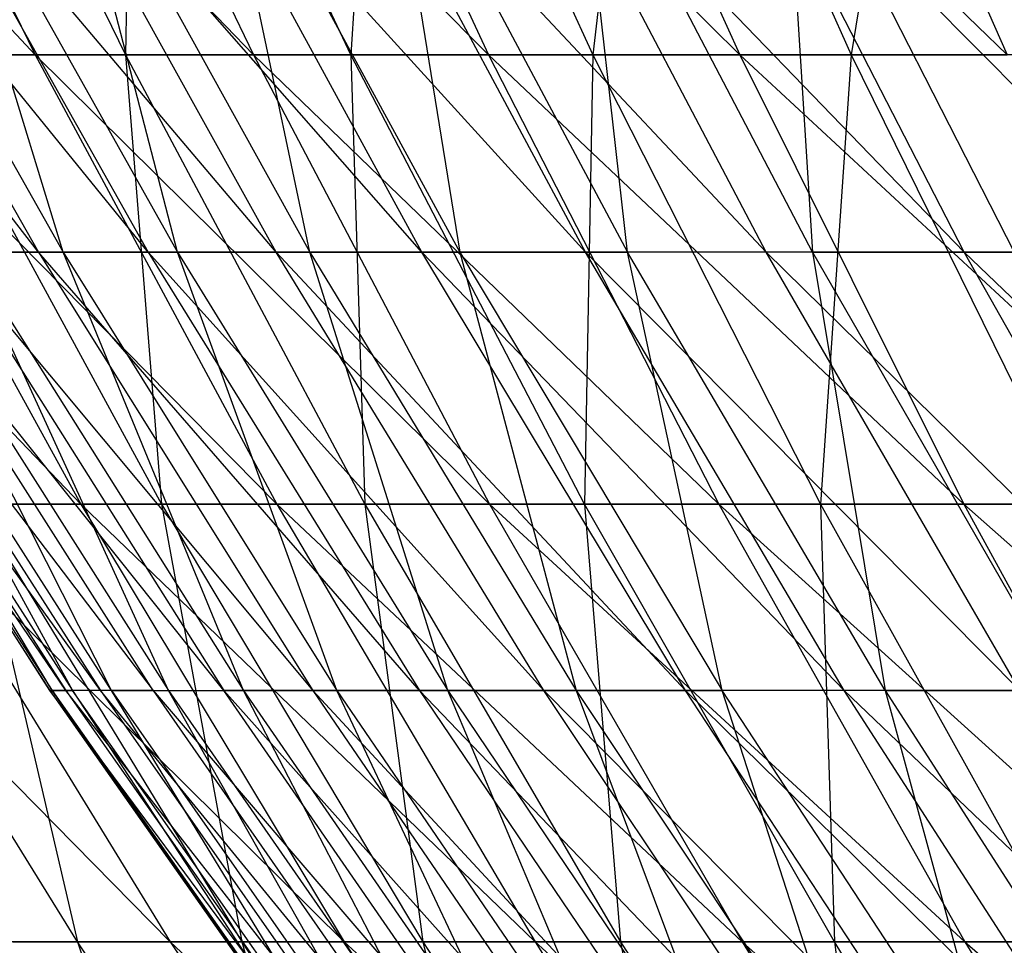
# Model space of a CAD drawing. Extents: x -125 to 125, y -143 to 0.
# Tile 25 of 256: x -46.26 to -41.55, y -117.13 to -112.7. Entities that reach past the tile are written whole.
import ezdxf

# ---------------------------------------------------------------- set-up
doc = ezdxf.new("R2010")
doc.units = 0
doc.header["$LTSCALE"] = 25.4
doc.layers.get('0').update_dxf_attribs({"linetype": 'CONTINUOUS'})

# ---------------------------------------------------------------- blocks, each defined once
blk = doc.blocks.new('NL2500027000_STL_3')
at = {"color": 0}
for p, q in [((-48.2483, -110.6695, 22.353), (-46.1871, -112.8721, 23.8124)), ((-48.2483, -110.6695, 22.353), (-46.1871, -112.8721, 23.8124)), ((-47.2631, -110.6695, 24.3671), (-45.1422, -112.8721, 25.7383)), ((-47.2631, -110.6695, 24.3671), (-45.1422, -112.8721, 25.7383)), ((-47.2631, -110.6695, 24.3671), (-46.1871, -112.8721, 23.8124)), ((-47.2631, -110.6695, 24.3671), (-46.1871, -112.8721, 23.8124)), ((-46.8207, -110.6695, -25.2067), (-45.7548, -112.8721, -24.6328)), ((-46.8207, -110.6695, -25.2067), (-45.7548, -112.8721, -24.6328)), ((-46.1939, -110.6695, 26.3379), (-44.017, -112.8721, 27.6185)), ((-46.1939, -110.6695, 26.3379), (-44.017, -112.8721, 27.6185)), ((-46.1939, -110.6695, 26.3379), (-45.1422, -112.8721, 25.7383)), ((-46.1939, -110.6695, 26.3379), (-45.1422, -112.8721, 25.7383)), ((-45.7165, -110.6695, -27.1581), (-45.7548, -112.8721, -24.6328)), ((-45.7165, -110.6695, -27.1581), (-45.7548, -112.8721, -24.6328)), ((-44.6757, -112.8721, -26.5398), (-45.7165, -110.6695, -27.1581)), ((-44.6757, -112.8721, -26.5398), (-45.7165, -110.6695, -27.1581)), ((-45.0425, -110.6695, 28.2619), (-42.8136, -112.8721, 29.4495)), ((-45.0425, -110.6695, 28.2619), (-42.8136, -112.8721, 29.4495)), ((-45.0425, -110.6695, 28.2619), (-44.017, -112.8721, 27.6185)), ((-45.0425, -110.6695, 28.2619), (-44.017, -112.8721, 27.6185)), ((-44.531, -110.6695, -29.0612), (-44.6757, -112.8721, -26.5398)), ((-44.531, -110.6695, -29.0612), (-44.6757, -112.8721, -26.5398)), ((-44.531, -110.6695, -29.0612), (-43.5171, -112.8721, -28.3996)), ((-44.531, -110.6695, -29.0612), (-43.5171, -112.8721, -28.3996)), ((-43.811, -110.6695, 30.1356), (-41.534, -112.8721, 31.2282)), ((-43.811, -110.6695, 30.1356), (-41.534, -112.8721, 31.2282)), ((-43.811, -110.6695, 30.1356), (-42.8136, -112.8721, 29.4495)), ((-43.811, -110.6695, 30.1356), (-42.8136, -112.8721, 29.4495)), ((-43.2662, -110.6695, -30.9126), (-43.5171, -112.8721, -28.3996)), ((-43.2662, -110.6695, -30.9126), (-43.5171, -112.8721, -28.3996)), ((-43.2662, -110.6695, -30.9126), (-42.2812, -112.8721, -30.2088)), ((-43.2662, -110.6695, -30.9126), (-42.2812, -112.8721, -30.2088)), ((-42.5017, -110.6695, 31.9557), (-41.534, -112.8721, 31.2282)), ((-42.5017, -110.6695, 31.9557), (-41.534, -112.8721, 31.2282)), ((-41.9246, -110.6695, -32.7091), (-42.2812, -112.8721, -30.2088)), ((-41.9246, -110.6695, -32.7091), (-42.2812, -112.8721, -30.2088)), ((-46.1712, -113.8156, 11.0408), (-47.846, -111.6626, 9.2557)), ((-46.1712, -113.8156, 11.0408), (-47.846, -111.6626, 9.2557)), ((-45.6456, -113.8156, 13.0443), (-47.3967, -111.6626, 11.3339)), ((-47.3967, -111.6626, 11.3339), (-46.1712, -113.8156, 11.0408)), ((-47.3967, -111.6626, 11.3339), (-46.1712, -113.8156, 11.0408)), ((-45.6456, -113.8156, 13.0443), (-47.3967, -111.6626, 11.3339)), ((-47.2748, -111.6626, -11.8321), (-46.0524, -113.8156, -11.5262)), ((-47.2748, -111.6626, -11.8321), (-46.0524, -113.8156, -11.5262)), ((-46.8573, -111.6626, 13.3905), (-45.6456, -113.8156, 13.0443)), ((-45.0332, -113.8156, 15.0229), (-46.8573, -111.6626, 13.3905)), ((-45.0332, -113.8156, 15.0229), (-46.8573, -111.6626, 13.3905)), ((-46.8573, -111.6626, 13.3905), (-45.6456, -113.8156, 13.0443)), ((-46.0524, -113.8156, -11.5262), (-46.7137, -111.6626, -13.8829)), ((-46.7137, -111.6626, -13.8829), (-45.5058, -113.8156, -13.524)), ((-46.7137, -111.6626, -13.8829), (-45.5058, -113.8156, -13.524)), ((-46.0524, -113.8156, -11.5262), (-46.7137, -111.6626, -13.8829)), ((-44.3351, -113.8156, 16.9729), (-46.2286, -111.6626, 15.4216)), ((-44.3351, -113.8156, 16.9729), (-46.2286, -111.6626, 15.4216)), ((-45.0332, -113.8156, 15.0229), (-46.2286, -111.6626, 15.4216)), ((-45.0332, -113.8156, 15.0229), (-46.2286, -111.6626, 15.4216)), ((-45.5058, -113.8156, -13.524), (-46.0637, -111.6626, -15.9074)), ((-46.0637, -111.6626, -15.9074), (-44.8726, -113.8156, -15.496)), ((-46.0637, -111.6626, -15.9074), (-44.8726, -113.8156, -15.496)), ((-45.5058, -113.8156, -13.524), (-46.0637, -111.6626, -15.9074)), ((-43.5525, -113.8156, 18.8906), (-45.5119, -111.6626, 17.4234)), ((-43.5525, -113.8156, 18.8906), (-45.5119, -111.6626, 17.4234)), ((-44.3351, -113.8156, 16.9729), (-45.5119, -111.6626, 17.4234)), ((-44.3351, -113.8156, 16.9729), (-45.5119, -111.6626, 17.4234)), ((-44.8726, -113.8156, -15.496), (-45.326, -111.6626, -17.9015)), ((-45.326, -111.6626, -17.9015), (-44.154, -113.8156, -17.4386)), ((-45.326, -111.6626, -17.9015), (-44.154, -113.8156, -17.4386)), ((-44.8726, -113.8156, -15.496), (-45.326, -111.6626, -17.9015)), ((-42.6871, -113.8156, 20.7724), (-44.7086, -111.6626, 19.392)), ((-42.6871, -113.8156, 20.7724), (-44.7086, -111.6626, 19.392)), ((-43.5525, -113.8156, 18.8906), (-44.7086, -111.6626, 19.392)), ((-43.5525, -113.8156, 18.8906), (-44.7086, -111.6626, 19.392)), ((-44.502, -111.6626, -19.8615), (-43.3513, -113.8156, -19.348)), ((-44.502, -111.6626, -19.8615), (-43.3513, -113.8156, -19.348)), ((-44.502, -111.6626, -19.8615), (-44.154, -113.8156, -17.4386)), ((-44.502, -111.6626, -19.8615), (-44.154, -113.8156, -17.4386)), ((-41.7404, -113.8156, 22.6146), (-43.8201, -111.6626, 21.3237)), ((-41.7404, -113.8156, 22.6146), (-43.8201, -111.6626, 21.3237)), ((-42.6871, -113.8156, 20.7724), (-43.8201, -111.6626, 21.3237)), ((-42.6871, -113.8156, 20.7724), (-43.8201, -111.6626, 21.3237)), ((-43.3513, -113.8156, -19.348), (-43.5933, -111.6626, -21.7838)), ((-42.4661, -113.8156, -21.2205), (-43.5933, -111.6626, -21.7838)), ((-43.3513, -113.8156, -19.348), (-43.5933, -111.6626, -21.7838)), ((-42.4661, -113.8156, -21.2205), (-43.5933, -111.6626, -21.7838)), ((-40.7142, -113.8156, 24.4137), (-42.8483, -111.6626, 23.2149)), ((-40.7142, -113.8156, 24.4137), (-42.8483, -111.6626, 23.2149)), ((-41.7404, -113.8156, 22.6146), (-42.8483, -111.6626, 23.2149)), ((-41.7404, -113.8156, 22.6146), (-42.8483, -111.6626, 23.2149)), ((-42.6016, -111.6626, -23.6646), (-41.5, -113.8156, -23.0527)), ((-42.6016, -111.6626, -23.6646), (-41.5, -113.8156, -23.0527)), ((-42.6016, -111.6626, -23.6646), (-42.4661, -113.8156, -21.2205)), ((-42.6016, -111.6626, -23.6646), (-42.4661, -113.8156, -21.2205)), ((-48.0288, -112.8721, 19.837), (-45.9687, -115.022, 21.2969)), ((-48.0288, -112.8721, 19.837), (-45.9687, -115.022, 21.2969)), ((-47.1499, -112.8721, 21.8441), (-46.1871, -112.8721, 23.8124)), ((-47.1499, -112.8721, 21.8441), (-46.1871, -112.8721, 23.8124)), ((-47.1499, -112.8721, 21.8441), (-45.0301, -115.022, 23.2158)), ((-47.1499, -112.8721, 21.8441), (-45.0301, -115.022, 23.2158)), ((-47.1499, -112.8721, 21.8441), (-45.9687, -115.022, 21.2969)), ((-47.1499, -112.8721, 21.8441), (-45.9687, -115.022, 21.2969)), ((-46.7526, -112.8721, -22.6821), (-45.5813, -115.022, -22.1138)), ((-45.7548, -112.8721, -24.6328), (-46.7526, -112.8721, -22.6821)), ((-45.7548, -112.8721, -24.6328), (-46.7526, -112.8721, -22.6821)), ((-46.7526, -112.8721, -22.6821), (-45.5813, -115.022, -22.1138)), ((-46.1871, -112.8721, 23.8124), (-45.1422, -112.8721, 25.7383)), ((-46.1871, -112.8721, 23.8124), (-45.1422, -112.8721, 25.7383)), ((-46.1871, -112.8721, 23.8124), (-44.0113, -115.022, 25.0935)), ((-46.1871, -112.8721, 23.8124), (-44.0113, -115.022, 25.0935)), ((-46.1871, -112.8721, 23.8124), (-45.0301, -115.022, 23.2158)), ((-46.1871, -112.8721, 23.8124), (-45.0301, -115.022, 23.2158)), ((-45.7548, -112.8721, -24.6328), (-45.5813, -115.022, -22.1138)), ((-45.7548, -112.8721, -24.6328), (-45.5813, -115.022, -22.1138)), ((-45.7548, -112.8721, -24.6328), (-44.6086, -115.022, -24.0157)), ((-44.6757, -112.8721, -26.5398), (-45.7548, -112.8721, -24.6328)), ((-44.6757, -112.8721, -26.5398), (-45.7548, -112.8721, -24.6328)), ((-45.7548, -112.8721, -24.6328), (-44.6086, -115.022, -24.0157)), ((-45.1422, -112.8721, 25.7383), (-44.017, -112.8721, 27.6185)), ((-45.1422, -112.8721, 25.7383), (-44.017, -112.8721, 27.6185)), ((-45.1422, -112.8721, 25.7383), (-42.9143, -115.022, 26.9266)), ((-45.1422, -112.8721, 25.7383), (-42.9143, -115.022, 26.9266)), ((-45.1422, -112.8721, 25.7383), (-44.0113, -115.022, 25.0935)), ((-45.1422, -112.8721, 25.7383), (-44.0113, -115.022, 25.0935)), ((-43.5171, -112.8721, -28.3996), (-44.6757, -112.8721, -26.5398)), ((-43.5171, -112.8721, -28.3996), (-44.6757, -112.8721, -26.5398)), ((-43.5565, -115.022, -25.8749), (-44.6757, -112.8721, -26.5398)), ((-44.6757, -112.8721, -26.5398), (-44.6086, -115.022, -24.0157)), ((-44.6757, -112.8721, -26.5398), (-44.6086, -115.022, -24.0157)), ((-43.5565, -115.022, -25.8749), (-44.6757, -112.8721, -26.5398)), ((-44.017, -112.8721, 27.6185), (-42.8136, -112.8721, 29.4495)), ((-44.017, -112.8721, 27.6185), (-42.8136, -112.8721, 29.4495)), ((-44.017, -112.8721, 27.6185), (-41.7411, -115.022, 28.7118)), ((-44.017, -112.8721, 27.6185), (-41.7411, -115.022, 28.7118)), ((-44.017, -112.8721, 27.6185), (-42.9143, -115.022, 26.9266)), ((-44.017, -112.8721, 27.6185), (-42.9143, -115.022, 26.9266)), ((-43.5171, -112.8721, -28.3996), (-43.5565, -115.022, -25.8749)), ((-43.5171, -112.8721, -28.3996), (-43.5565, -115.022, -25.8749)), ((-43.5171, -112.8721, -28.3996), (-42.427, -115.022, -27.6881)), ((-42.2812, -112.8721, -30.2088), (-43.5171, -112.8721, -28.3996)), ((-42.2812, -112.8721, -30.2088), (-43.5171, -112.8721, -28.3996)), ((-43.5171, -112.8721, -28.3996), (-42.427, -115.022, -27.6881)), ((-42.8136, -112.8721, 29.4495), (-41.534, -112.8721, 31.2282)), ((-42.8136, -112.8721, 29.4495), (-41.534, -112.8721, 31.2282)), ((-42.8136, -112.8721, 29.4495), (-40.4936, -115.022, 30.4459)), ((-42.8136, -112.8721, 29.4495), (-40.4936, -115.022, 30.4459)), ((-42.8136, -112.8721, 29.4495), (-41.7411, -115.022, 28.7118)), ((-42.8136, -112.8721, 29.4495), (-41.7411, -115.022, 28.7118)), ((-42.2812, -112.8721, -30.2088), (-42.427, -115.022, -27.6881)), ((-42.2812, -112.8721, -30.2088), (-42.427, -115.022, -27.6881)), ((-42.2812, -112.8721, -30.2088), (-41.222, -115.022, -29.4521)), ((-40.9701, -112.8721, -31.9644), (-42.2812, -112.8721, -30.2088)), ((-40.9701, -112.8721, -31.9644), (-42.2812, -112.8721, -30.2088)), ((-42.2812, -112.8721, -30.2088), (-41.222, -115.022, -29.4521)), ((-46.0394, -115.9134, 2.7743), (-47.4664, -113.8156, 0.7858)), ((-47.4664, -113.8156, 0.7858), (-46.1166, -115.9134, 0.7635)), ((-47.4664, -113.8156, 0.7858), (-46.1166, -115.9134, 0.7635)), ((-46.0394, -115.9134, 2.7743), (-47.4664, -113.8156, 0.7858)), ((-46.1166, -115.9134, 0.7635), (-47.4555, -113.8156, -1.2854)), ((-47.4555, -113.8156, -1.2854), (-46.106, -115.9134, -1.2488)), ((-47.4555, -113.8156, -1.2854), (-46.106, -115.9134, -1.2488)), ((-46.1166, -115.9134, 0.7635), (-47.4555, -113.8156, -1.2854)), ((-45.8746, -115.9134, 4.7799), (-47.387, -113.8156, 2.8555)), ((-47.387, -113.8156, 2.8555), (-46.0394, -115.9134, 2.7743)), ((-47.387, -113.8156, 2.8555), (-46.0394, -115.9134, 2.7743)), ((-45.8746, -115.9134, 4.7799), (-47.387, -113.8156, 2.8555)), ((-46.106, -115.9134, -1.2488), (-47.3543, -113.8156, -3.3541)), ((-47.3543, -113.8156, -3.3541), (-46.0077, -115.9134, -3.2588)), ((-47.3543, -113.8156, -3.3541), (-46.0077, -115.9134, -3.2588)), ((-46.106, -115.9134, -1.2488), (-47.3543, -113.8156, -3.3541)), ((-47.2173, -113.8156, 4.9198), (-45.8746, -115.9134, 4.7799)), ((-47.2173, -113.8156, 4.9198), (-45.8746, -115.9134, 4.7799)), ((-47.2173, -113.8156, 4.9198), (-45.6224, -115.9134, 6.7764)), ((-47.2173, -113.8156, 4.9198), (-45.6224, -115.9134, 6.7764)), ((-45.8217, -115.9134, -5.2625), (-47.1629, -113.8156, -5.4165)), ((-47.1629, -113.8156, -5.4165), (-46.0077, -115.9134, -3.2588)), ((-45.8217, -115.9134, -5.2625), (-47.1629, -113.8156, -5.4165)), ((-47.1629, -113.8156, -5.4165), (-46.0077, -115.9134, -3.2588)), ((-45.2834, -115.9134, 8.7599), (-46.9578, -113.8156, 6.9747)), ((-45.6224, -115.9134, 6.7764), (-46.9578, -113.8156, 6.9747)), ((-45.2834, -115.9134, 8.7599), (-46.9578, -113.8156, 6.9747)), ((-45.6224, -115.9134, 6.7764), (-46.9578, -113.8156, 6.9747)), ((-45.8217, -115.9134, -5.2625), (-46.8817, -113.8156, -7.4686)), ((-46.8817, -113.8156, -7.4686), (-45.5486, -115.9134, -7.2562)), ((-46.8817, -113.8156, -7.4686), (-45.5486, -115.9134, -7.2562)), ((-45.8217, -115.9134, -5.2625), (-46.8817, -113.8156, -7.4686)), ((-46.6088, -113.8156, 9.0163), (-45.2834, -115.9134, 8.7599)), ((-46.6088, -113.8156, 9.0163), (-45.2834, -115.9134, 8.7599)), ((-46.6088, -113.8156, 9.0163), (-44.8582, -115.9134, 10.7268)), ((-46.1712, -113.8156, 11.0408), (-46.6088, -113.8156, 9.0163)), ((-46.1712, -113.8156, 11.0408), (-46.6088, -113.8156, 9.0163)), ((-46.6088, -113.8156, 9.0163), (-44.8582, -115.9134, 10.7268)), ((-45.5486, -115.9134, -7.2562), (-46.5113, -113.8156, -9.5064)), ((-46.5113, -113.8156, -9.5064), (-46.0524, -113.8156, -11.5262)), ((-46.5113, -113.8156, -9.5064), (-46.0524, -113.8156, -11.5262)), ((-46.5113, -113.8156, -9.5064), (-45.1887, -115.9134, -9.2361)), ((-46.5113, -113.8156, -9.5064), (-45.1887, -115.9134, -9.2361)), ((-45.5486, -115.9134, -7.2562), (-46.5113, -113.8156, -9.5064)), ((-45.6456, -113.8156, 13.0443), (-46.1712, -113.8156, 11.0408)), ((-45.6456, -113.8156, 13.0443), (-46.1712, -113.8156, 11.0408)), ((-44.3476, -115.9134, 12.6733), (-46.1712, -113.8156, 11.0408)), ((-46.1712, -113.8156, 11.0408), (-44.8582, -115.9134, 10.7268)), ((-46.1712, -113.8156, 11.0408), (-44.8582, -115.9134, 10.7268)), ((-44.3476, -115.9134, 12.6733), (-46.1712, -113.8156, 11.0408)), ((-45.1887, -115.9134, -9.2361), (-46.0524, -113.8156, -11.5262)), ((-46.0524, -113.8156, -11.5262), (-45.5058, -113.8156, -13.524)), ((-46.0524, -113.8156, -11.5262), (-45.5058, -113.8156, -13.524)), ((-46.0524, -113.8156, -11.5262), (-44.7428, -115.9134, -11.1984)), ((-46.0524, -113.8156, -11.5262), (-44.7428, -115.9134, -11.1984)), ((-45.1887, -115.9134, -9.2361), (-46.0524, -113.8156, -11.5262)), ((-45.6456, -113.8156, 13.0443), (-44.3476, -115.9134, 12.6733)), ((-45.0332, -113.8156, 15.0229), (-45.6456, -113.8156, 13.0443)), ((-45.0332, -113.8156, 15.0229), (-45.6456, -113.8156, 13.0443)), ((-43.7526, -115.9134, 14.5957), (-45.6456, -113.8156, 13.0443)), ((-43.7526, -115.9134, 14.5957), (-45.6456, -113.8156, 13.0443)), ((-45.6456, -113.8156, 13.0443), (-44.3476, -115.9134, 12.6733)), ((-44.7428, -115.9134, -11.1984), (-45.5058, -113.8156, -13.524)), ((-45.5058, -113.8156, -13.524), (-44.8726, -113.8156, -15.496)), ((-45.5058, -113.8156, -13.524), (-44.8726, -113.8156, -15.496)), ((-45.5058, -113.8156, -13.524), (-44.2118, -115.9134, -13.1394)), ((-45.5058, -113.8156, -13.524), (-44.2118, -115.9134, -13.1394)), ((-44.7428, -115.9134, -11.1984), (-45.5058, -113.8156, -13.524)), ((-44.3351, -113.8156, 16.9729), (-45.0332, -113.8156, 15.0229)), ((-44.3351, -113.8156, 16.9729), (-45.0332, -113.8156, 15.0229)), ((-43.0743, -115.9134, 16.4902), (-45.0332, -113.8156, 15.0229)), ((-43.0743, -115.9134, 16.4902), (-45.0332, -113.8156, 15.0229)), ((-43.7526, -115.9134, 14.5957), (-45.0332, -113.8156, 15.0229)), ((-43.7526, -115.9134, 14.5957), (-45.0332, -113.8156, 15.0229)), ((-44.2118, -115.9134, -13.1394), (-44.8726, -113.8156, -15.496)), ((-44.8726, -113.8156, -15.496), (-44.154, -113.8156, -17.4386)), ((-44.8726, -113.8156, -15.496), (-44.154, -113.8156, -17.4386)), ((-44.8726, -113.8156, -15.496), (-43.5966, -115.9134, -15.0554)), ((-44.8726, -113.8156, -15.496), (-43.5966, -115.9134, -15.0554)), ((-44.2118, -115.9134, -13.1394), (-44.8726, -113.8156, -15.496)), ((-43.5525, -113.8156, 18.8906), (-44.3351, -113.8156, 16.9729)), ((-43.5525, -113.8156, 18.8906), (-44.3351, -113.8156, 16.9729)), ((-42.314, -115.9134, 18.3534), (-44.3351, -113.8156, 16.9729)), ((-42.314, -115.9134, 18.3534), (-44.3351, -113.8156, 16.9729)), ((-43.0743, -115.9134, 16.4902), (-44.3351, -113.8156, 16.9729)), ((-43.0743, -115.9134, 16.4902), (-44.3351, -113.8156, 16.9729)), ((-44.154, -113.8156, -17.4386), (-43.3513, -113.8156, -19.348)), ((-44.154, -113.8156, -17.4386), (-43.3513, -113.8156, -19.348)), ((-44.154, -113.8156, -17.4386), (-42.8984, -115.9134, -16.9427)), ((-44.154, -113.8156, -17.4386), (-42.8984, -115.9134, -16.9427)), ((-44.154, -113.8156, -17.4386), (-43.5966, -115.9134, -15.0554)), ((-44.154, -113.8156, -17.4386), (-43.5966, -115.9134, -15.0554)), ((-42.6871, -113.8156, 20.7724), (-43.5525, -113.8156, 18.8906)), ((-42.6871, -113.8156, 20.7724), (-43.5525, -113.8156, 18.8906)), ((-41.4732, -115.9134, 20.1817), (-43.5525, -113.8156, 18.8906)), ((-41.4732, -115.9134, 20.1817), (-43.5525, -113.8156, 18.8906)), ((-42.314, -115.9134, 18.3534), (-43.5525, -113.8156, 18.8906)), ((-42.314, -115.9134, 18.3534), (-43.5525, -113.8156, 18.8906)), ((-42.8984, -115.9134, -16.9427), (-43.3513, -113.8156, -19.348)), ((-42.1185, -115.9134, -18.7978), (-43.3513, -113.8156, -19.348)), ((-42.8984, -115.9134, -16.9427), (-43.3513, -113.8156, -19.348)), ((-42.1185, -115.9134, -18.7978), (-43.3513, -113.8156, -19.348)), ((-42.4661, -113.8156, -21.2205), (-43.3513, -113.8156, -19.348)), ((-42.4661, -113.8156, -21.2205), (-43.3513, -113.8156, -19.348)), ((-41.7404, -113.8156, 22.6146), (-42.6871, -113.8156, 20.7724)), ((-41.7404, -113.8156, 22.6146), (-42.6871, -113.8156, 20.7724)), ((-40.5534, -115.9134, 21.9715), (-42.6871, -113.8156, 20.7724)), ((-40.5534, -115.9134, 21.9715), (-42.6871, -113.8156, 20.7724)), ((-41.4732, -115.9134, 20.1817), (-42.6871, -113.8156, 20.7724)), ((-41.4732, -115.9134, 20.1817), (-42.6871, -113.8156, 20.7724)), ((-42.4661, -113.8156, -21.2205), (-41.5, -113.8156, -23.0527)), ((-42.4661, -113.8156, -21.2205), (-41.5, -113.8156, -23.0527)), ((-42.4661, -113.8156, -21.2205), (-41.2585, -115.9134, -20.6171)), ((-42.4661, -113.8156, -21.2205), (-41.2585, -115.9134, -20.6171)), ((-42.4661, -113.8156, -21.2205), (-42.1185, -115.9134, -18.7978)), ((-42.4661, -113.8156, -21.2205), (-42.1185, -115.9134, -18.7978)), ((-40.7142, -113.8156, 24.4137), (-41.7404, -113.8156, 22.6146)), ((-40.7142, -113.8156, 24.4137), (-41.7404, -113.8156, 22.6146)), ((-39.5564, -115.9134, 23.7195), (-41.7404, -113.8156, 22.6146)), ((-39.5564, -115.9134, 23.7195), (-41.7404, -113.8156, 22.6146)), ((-40.5534, -115.9134, 21.9715), (-41.7404, -113.8156, 22.6146)), ((-40.5534, -115.9134, 21.9715), (-41.7404, -113.8156, 22.6146)), ((-47.5993, -115.022, 17.3489), (-45.5403, -117.1155, 18.8092)), ((-47.5993, -115.022, 17.3489), (-45.5403, -117.1155, 18.8092)), ((-45.9843, -117.1155, -17.6961), (-47.2822, -115.022, -18.1956)), ((-45.9843, -117.1155, -17.6961), (-47.2822, -115.022, -18.1956)), ((-46.8257, -115.022, 19.3401), (-45.9687, -115.022, 21.2969)), ((-46.8257, -115.022, 19.3401), (-45.9687, -115.022, 21.2969)), ((-46.8257, -115.022, 19.3401), (-44.7069, -117.1155, 20.7123)), ((-46.8257, -115.022, 19.3401), (-44.7069, -117.1155, 20.7123)), ((-46.8257, -115.022, 19.3401), (-45.5403, -117.1155, 18.8092)), ((-46.8257, -115.022, 19.3401), (-45.5403, -117.1155, 18.8092)), ((-46.4731, -115.022, -20.1726), (-45.9843, -117.1155, -17.6961)), ((-46.4731, -115.022, -20.1726), (-45.9843, -117.1155, -17.6961)), ((-46.4731, -115.022, -20.1726), (-45.1974, -117.1155, -19.6189)), ((-45.5813, -115.022, -22.1138), (-46.4731, -115.022, -20.1726)), ((-45.5813, -115.022, -22.1138), (-46.4731, -115.022, -20.1726)), ((-46.4731, -115.022, -20.1726), (-45.1974, -117.1155, -19.6189)), ((-45.9687, -115.022, 21.2969), (-45.0301, -115.022, 23.2158)), ((-45.9687, -115.022, 21.2969), (-45.0301, -115.022, 23.2158)), ((-45.9687, -115.022, 21.2969), (-43.794, -117.1155, 22.5786)), ((-45.9687, -115.022, 21.2969), (-43.794, -117.1155, 22.5786)), ((-45.9687, -115.022, 21.2969), (-44.7069, -117.1155, 20.7123)), ((-45.9687, -115.022, 21.2969), (-44.7069, -117.1155, 20.7123)), ((-45.5813, -115.022, -22.1138), (-45.1974, -117.1155, -19.6189)), ((-45.5813, -115.022, -22.1138), (-45.1974, -117.1155, -19.6189)), ((-45.5813, -115.022, -22.1138), (-44.3302, -117.1155, -21.5068)), ((-44.6086, -115.022, -24.0157), (-45.5813, -115.022, -22.1138)), ((-44.6086, -115.022, -24.0157), (-45.5813, -115.022, -22.1138)), ((-45.5813, -115.022, -22.1138), (-44.3302, -117.1155, -21.5068)), ((-45.0301, -115.022, 23.2158), (-44.0113, -115.022, 25.0935)), ((-45.0301, -115.022, 23.2158), (-44.0113, -115.022, 25.0935)), ((-45.0301, -115.022, 23.2158), (-42.8032, -117.1155, 24.4047)), ((-45.0301, -115.022, 23.2158), (-42.8032, -117.1155, 24.4047)), ((-45.0301, -115.022, 23.2158), (-43.794, -117.1155, 22.5786)), ((-45.0301, -115.022, 23.2158), (-43.794, -117.1155, 22.5786)), ((-44.6086, -115.022, -24.0157), (-44.3302, -117.1155, -21.5068)), ((-44.6086, -115.022, -24.0157), (-44.3302, -117.1155, -21.5068)), ((-44.6086, -115.022, -24.0157), (-43.3841, -117.1155, -23.3565)), ((-43.5565, -115.022, -25.8749), (-44.6086, -115.022, -24.0157)), ((-43.5565, -115.022, -25.8749), (-44.6086, -115.022, -24.0157)), ((-44.6086, -115.022, -24.0157), (-43.3841, -117.1155, -23.3565)), ((-44.0113, -115.022, 25.0935), (-42.9143, -115.022, 26.9266)), ((-44.0113, -115.022, 25.0935), (-42.9143, -115.022, 26.9266)), ((-44.0113, -115.022, 25.0935), (-41.7364, -117.1155, 26.1874)), ((-44.0113, -115.022, 25.0935), (-41.7364, -117.1155, 26.1874)), ((-44.0113, -115.022, 25.0935), (-42.8032, -117.1155, 24.4047)), ((-44.0113, -115.022, 25.0935), (-42.8032, -117.1155, 24.4047)), ((-42.427, -115.022, -27.6881), (-43.5565, -115.022, -25.8749)), ((-42.427, -115.022, -27.6881), (-43.5565, -115.022, -25.8749)), ((-42.3609, -117.1155, -25.1647), (-43.5565, -115.022, -25.8749)), ((-43.5565, -115.022, -25.8749), (-43.3841, -117.1155, -23.3565)), ((-43.5565, -115.022, -25.8749), (-43.3841, -117.1155, -23.3565)), ((-42.3609, -117.1155, -25.1647), (-43.5565, -115.022, -25.8749)), ((-42.9143, -115.022, 26.9266), (-41.7411, -115.022, 28.7118)), ((-42.9143, -115.022, 26.9266), (-41.7411, -115.022, 28.7118)), ((-42.9143, -115.022, 26.9266), (-40.5953, -117.1155, 27.9236)), ((-42.9143, -115.022, 26.9266), (-40.5953, -117.1155, 27.9236)), ((-42.9143, -115.022, 26.9266), (-41.7364, -117.1155, 26.1874)), ((-42.9143, -115.022, 26.9266), (-41.7364, -117.1155, 26.1874)), ((-42.427, -115.022, -27.6881), (-42.3609, -117.1155, -25.1647)), ((-42.427, -115.022, -27.6881), (-42.3609, -117.1155, -25.1647)), ((-42.427, -115.022, -27.6881), (-41.2624, -117.1155, -26.9281)), ((-41.222, -115.022, -29.4521), (-42.427, -115.022, -27.6881)), ((-41.222, -115.022, -29.4521), (-42.427, -115.022, -27.6881)), ((-42.427, -115.022, -27.6881), (-41.2624, -117.1155, -26.9281)), ((-41.7411, -115.022, 28.7118), (-40.4936, -115.022, 30.4459)), ((-41.7411, -115.022, 28.7118), (-40.4936, -115.022, 30.4459)), ((-41.7411, -115.022, 28.7118), (-39.382, -117.1155, 29.6102)), ((-41.7411, -115.022, 28.7118), (-39.382, -117.1155, 29.6102)), ((-41.7411, -115.022, 28.7118), (-40.5953, -117.1155, 27.9236)), ((-41.7411, -115.022, 28.7118), (-40.5953, -117.1155, 27.9236)), ((-46.0394, -115.9134, 2.7743), (-46.1166, -115.9134, 0.7635)), ((-46.0394, -115.9134, 2.7743), (-46.1166, -115.9134, 0.7635)), ((-44.6045, -117.9523, 2.6879), (-46.1166, -115.9134, 0.7635)), ((-46.1166, -115.9134, 0.7635), (-46.106, -115.9134, -1.2488)), ((-46.1166, -115.9134, 0.7635), (-46.106, -115.9134, -1.2488)), ((-46.1166, -115.9134, 0.7635), (-44.6793, -117.9523, 0.7397)), ((-46.1166, -115.9134, 0.7635), (-44.6793, -117.9523, 0.7397)), ((-44.6045, -117.9523, 2.6879), (-46.1166, -115.9134, 0.7635)), ((-44.6793, -117.9523, 0.7397), (-46.106, -115.9134, -1.2488)), ((-46.106, -115.9134, -1.2488), (-46.0077, -115.9134, -3.2588)), ((-46.106, -115.9134, -1.2488), (-46.0077, -115.9134, -3.2588)), ((-46.106, -115.9134, -1.2488), (-44.6691, -117.9523, -1.2099)), ((-46.106, -115.9134, -1.2488), (-44.6691, -117.9523, -1.2099)), ((-44.6793, -117.9523, 0.7397), (-46.106, -115.9134, -1.2488)), ((-45.8746, -115.9134, 4.7799), (-46.0394, -115.9134, 2.7743)), ((-45.8746, -115.9134, 4.7799), (-46.0394, -115.9134, 2.7743)), ((-44.4449, -117.9523, 4.6309), (-46.0394, -115.9134, 2.7743)), ((-46.0394, -115.9134, 2.7743), (-44.6045, -117.9523, 2.6879)), ((-46.0394, -115.9134, 2.7743), (-44.6045, -117.9523, 2.6879)), ((-44.4449, -117.9523, 4.6309), (-46.0394, -115.9134, 2.7743)), ((-44.5738, -117.9523, -3.1572), (-46.0077, -115.9134, -3.2588)), ((-46.0077, -115.9134, -3.2588), (-44.6691, -117.9523, -1.2099)), ((-44.5738, -117.9523, -3.1572), (-46.0077, -115.9134, -3.2588)), ((-45.8217, -115.9134, -5.2625), (-46.0077, -115.9134, -3.2588)), ((-45.8217, -115.9134, -5.2625), (-46.0077, -115.9134, -3.2588)), ((-46.0077, -115.9134, -3.2588), (-44.6691, -117.9523, -1.2099)), ((-45.6224, -115.9134, 6.7764), (-45.8746, -115.9134, 4.7799)), ((-45.6224, -115.9134, 6.7764), (-45.8746, -115.9134, 4.7799)), ((-44.2006, -117.9523, 6.5652), (-45.8746, -115.9134, 4.7799)), ((-45.8746, -115.9134, 4.7799), (-44.4449, -117.9523, 4.6309)), ((-45.8746, -115.9134, 4.7799), (-44.4449, -117.9523, 4.6309)), ((-44.2006, -117.9523, 6.5652), (-45.8746, -115.9134, 4.7799)), ((-44.5738, -117.9523, -3.1572), (-45.8217, -115.9134, -5.2625)), ((-45.8217, -115.9134, -5.2625), (-45.5486, -115.9134, -7.2562)), ((-45.8217, -115.9134, -5.2625), (-45.5486, -115.9134, -7.2562)), ((-45.8217, -115.9134, -5.2625), (-44.3937, -117.9523, -5.0985)), ((-45.8217, -115.9134, -5.2625), (-44.3937, -117.9523, -5.0985)), ((-44.5738, -117.9523, -3.1572), (-45.8217, -115.9134, -5.2625)), ((-45.6224, -115.9134, 6.7764), (-44.2006, -117.9523, 6.5652)), ((-45.6224, -115.9134, 6.7764), (-44.2006, -117.9523, 6.5652)), ((-45.6224, -115.9134, 6.7764), (-43.8721, -117.9523, 8.4869)), ((-45.6224, -115.9134, 6.7764), (-43.8721, -117.9523, 8.4869)), ((-45.6224, -115.9134, 6.7764), (-45.2834, -115.9134, 8.7599)), ((-45.6224, -115.9134, 6.7764), (-45.2834, -115.9134, 8.7599)), ((-44.3937, -117.9523, -5.0985), (-45.5486, -115.9134, -7.2562)), ((-45.5486, -115.9134, -7.2562), (-45.1887, -115.9134, -9.2361)), ((-45.5486, -115.9134, -7.2562), (-45.1887, -115.9134, -9.2361)), ((-45.5486, -115.9134, -7.2562), (-44.129, -117.9523, -7.03)), ((-45.5486, -115.9134, -7.2562), (-44.129, -117.9523, -7.03)), ((-44.3937, -117.9523, -5.0985), (-45.5486, -115.9134, -7.2562)), ((-44.8582, -115.9134, 10.7268), (-45.2834, -115.9134, 8.7599)), ((-44.8582, -115.9134, 10.7268), (-45.2834, -115.9134, 8.7599)), ((-43.4602, -117.9523, 10.3925), (-45.2834, -115.9134, 8.7599)), ((-43.8721, -117.9523, 8.4869), (-45.2834, -115.9134, 8.7599)), ((-43.4602, -117.9523, 10.3925), (-45.2834, -115.9134, 8.7599)), ((-43.8721, -117.9523, 8.4869), (-45.2834, -115.9134, 8.7599)), ((-44.129, -117.9523, -7.03), (-45.1887, -115.9134, -9.2361)), ((-45.1887, -115.9134, -9.2361), (-44.7428, -115.9134, -11.1984)), ((-45.1887, -115.9134, -9.2361), (-44.7428, -115.9134, -11.1984)), ((-45.1887, -115.9134, -9.2361), (-43.7804, -117.9523, -8.9482)), ((-45.1887, -115.9134, -9.2361), (-43.7804, -117.9523, -8.9482)), ((-44.129, -117.9523, -7.03), (-45.1887, -115.9134, -9.2361)), ((-44.8582, -115.9134, 10.7268), (-43.4602, -117.9523, 10.3925)), ((-44.8582, -115.9134, 10.7268), (-43.4602, -117.9523, 10.3925)), ((-44.8582, -115.9134, 10.7268), (-42.9655, -117.9523, 12.2783)), ((-44.3476, -115.9134, 12.6733), (-44.8582, -115.9134, 10.7268)), ((-44.3476, -115.9134, 12.6733), (-44.8582, -115.9134, 10.7268)), ((-44.8582, -115.9134, 10.7268), (-42.9655, -117.9523, 12.2783)), ((-43.7804, -117.9523, -8.9482), (-44.7428, -115.9134, -11.1984)), ((-44.7428, -115.9134, -11.1984), (-44.2118, -115.9134, -13.1394)), ((-44.7428, -115.9134, -11.1984), (-44.2118, -115.9134, -13.1394)), ((-44.7428, -115.9134, -11.1984), (-43.3484, -117.9523, -10.8494)), ((-44.7428, -115.9134, -11.1984), (-43.3484, -117.9523, -10.8494)), ((-43.7804, -117.9523, -8.9482), (-44.7428, -115.9134, -11.1984)), ((-44.3476, -115.9134, 12.6733), (-42.9655, -117.9523, 12.2783)), ((-43.7526, -115.9134, 14.5957), (-44.3476, -115.9134, 12.6733)), ((-43.7526, -115.9134, 14.5957), (-44.3476, -115.9134, 12.6733)), ((-42.389, -117.9523, 14.1408), (-44.3476, -115.9134, 12.6733)), ((-42.389, -117.9523, 14.1408), (-44.3476, -115.9134, 12.6733)), ((-44.3476, -115.9134, 12.6733), (-42.9655, -117.9523, 12.2783)), ((-43.3484, -117.9523, -10.8494), (-44.2118, -115.9134, -13.1394)), ((-44.2118, -115.9134, -13.1394), (-43.5966, -115.9134, -15.0554)), ((-44.2118, -115.9134, -13.1394), (-43.5966, -115.9134, -15.0554)), ((-44.2118, -115.9134, -13.1394), (-42.8339, -117.9523, -12.7299)), ((-44.2118, -115.9134, -13.1394), (-42.8339, -117.9523, -12.7299)), ((-43.3484, -117.9523, -10.8494), (-44.2118, -115.9134, -13.1394)), ((-43.0743, -115.9134, 16.4902), (-43.7526, -115.9134, 14.5957)), ((-43.0743, -115.9134, 16.4902), (-43.7526, -115.9134, 14.5957)), ((-41.7319, -117.9523, 15.9763), (-43.7526, -115.9134, 14.5957)), ((-41.7319, -117.9523, 15.9763), (-43.7526, -115.9134, 14.5957)), ((-42.389, -117.9523, 14.1408), (-43.7526, -115.9134, 14.5957)), ((-42.389, -117.9523, 14.1408), (-43.7526, -115.9134, 14.5957)), ((-43.5966, -115.9134, -15.0554), (-42.8984, -115.9134, -16.9427)), ((-43.5966, -115.9134, -15.0554), (-42.8984, -115.9134, -16.9427)), ((-43.5966, -115.9134, -15.0554), (-42.2378, -117.9523, -14.5862)), ((-43.5966, -115.9134, -15.0554), (-42.2378, -117.9523, -14.5862)), ((-43.5966, -115.9134, -15.0554), (-42.8339, -117.9523, -12.7299)), ((-43.5966, -115.9134, -15.0554), (-42.8339, -117.9523, -12.7299)), ((-42.314, -115.9134, 18.3534), (-43.0743, -115.9134, 16.4902)), ((-42.314, -115.9134, 18.3534), (-43.0743, -115.9134, 16.4902)), ((-40.9953, -117.9523, 17.7814), (-43.0743, -115.9134, 16.4902)), ((-40.9953, -117.9523, 17.7814), (-43.0743, -115.9134, 16.4902)), ((-41.7319, -117.9523, 15.9763), (-43.0743, -115.9134, 16.4902)), ((-41.7319, -117.9523, 15.9763), (-43.0743, -115.9134, 16.4902)), ((-42.2378, -117.9523, -14.5862), (-42.8984, -115.9134, -16.9427)), ((-41.5614, -117.9523, -16.4147), (-42.8984, -115.9134, -16.9427)), ((-42.2378, -117.9523, -14.5862), (-42.8984, -115.9134, -16.9427)), ((-41.5614, -117.9523, -16.4147), (-42.8984, -115.9134, -16.9427)), ((-42.1185, -115.9134, -18.7978), (-42.8984, -115.9134, -16.9427)), ((-42.1185, -115.9134, -18.7978), (-42.8984, -115.9134, -16.9427)), ((-41.4732, -115.9134, 20.1817), (-42.314, -115.9134, 18.3534)), ((-41.4732, -115.9134, 20.1817), (-42.314, -115.9134, 18.3534)), ((-40.1806, -117.9523, 19.5527), (-42.314, -115.9134, 18.3534)), ((-40.1806, -117.9523, 19.5527), (-42.314, -115.9134, 18.3534)), ((-40.9953, -117.9523, 17.7814), (-42.314, -115.9134, 18.3534)), ((-40.9953, -117.9523, 17.7814), (-42.314, -115.9134, 18.3534)), ((-42.1185, -115.9134, -18.7978), (-41.2585, -115.9134, -20.6171)), ((-42.1185, -115.9134, -18.7978), (-41.2585, -115.9134, -20.6171)), ((-42.1185, -115.9134, -18.7978), (-40.8058, -117.9523, -18.2119)), ((-42.1185, -115.9134, -18.7978), (-40.8058, -117.9523, -18.2119)), ((-42.1185, -115.9134, -18.7978), (-41.5614, -117.9523, -16.4147)), ((-42.1185, -115.9134, -18.7978), (-41.5614, -117.9523, -16.4147)), ((-45.9843, -117.1155, -17.6961), (-46.6894, -117.1155, -15.7418)), ((-45.9843, -117.1155, -17.6961), (-46.6894, -117.1155, -15.7418)), ((-46.2928, -117.1155, 16.8727), (-45.5403, -117.1155, 18.8092)), ((-46.2928, -117.1155, 16.8727), (-45.5403, -117.1155, 18.8092)), ((-45.1974, -117.1155, -19.6189), (-45.9843, -117.1155, -17.6961)), ((-45.1974, -117.1155, -19.6189), (-45.9843, -117.1155, -17.6961)), ((-44.6057, -119.1489, -17.1656), (-45.9843, -117.1155, -17.6961)), ((-45.9843, -117.1155, -17.6961), (-45.2897, -119.1489, -15.2699)), ((-45.9843, -117.1155, -17.6961), (-45.2897, -119.1489, -15.2699)), ((-44.6057, -119.1489, -17.1656), (-45.9843, -117.1155, -17.6961)), ((-45.5403, -117.1155, 18.8092), (-44.7069, -117.1155, 20.7123)), ((-45.5403, -117.1155, 18.8092), (-44.7069, -117.1155, 20.7123)), ((-45.5403, -117.1155, 18.8092), (-43.3666, -119.1489, 20.0914)), ((-45.5403, -117.1155, 18.8092), (-43.3666, -119.1489, 20.0914)), ((-45.5403, -117.1155, 18.8092), (-44.1751, -119.1489, 18.2453)), ((-45.5403, -117.1155, 18.8092), (-44.1751, -119.1489, 18.2453)), ((-45.1974, -117.1155, -19.6189), (-44.6057, -119.1489, -17.1656)), ((-45.1974, -117.1155, -19.6189), (-44.6057, -119.1489, -17.1656)), ((-45.1974, -117.1155, -19.6189), (-43.8424, -119.1489, -19.0307)), ((-44.3302, -117.1155, -21.5068), (-45.1974, -117.1155, -19.6189)), ((-44.3302, -117.1155, -21.5068), (-45.1974, -117.1155, -19.6189)), ((-45.1974, -117.1155, -19.6189), (-43.8424, -119.1489, -19.0307)), ((-44.7069, -117.1155, 20.7123), (-43.794, -117.1155, 22.5786)), ((-44.7069, -117.1155, 20.7123), (-43.794, -117.1155, 22.5786)), ((-44.7069, -117.1155, 20.7123), (-42.4811, -119.1489, 21.9017)), ((-44.7069, -117.1155, 20.7123), (-42.4811, -119.1489, 21.9017)), ((-44.7069, -117.1155, 20.7123), (-43.3666, -119.1489, 20.0914)), ((-44.7069, -117.1155, 20.7123), (-43.3666, -119.1489, 20.0914)), ((-44.3302, -117.1155, -21.5068), (-43.8424, -119.1489, -19.0307)), ((-44.3302, -117.1155, -21.5068), (-43.8424, -119.1489, -19.0307)), ((-44.3302, -117.1155, -21.5068), (-43.0012, -119.1489, -20.8621)), ((-43.3841, -117.1155, -23.3565), (-44.3302, -117.1155, -21.5068)), ((-43.3841, -117.1155, -23.3565), (-44.3302, -117.1155, -21.5068)), ((-44.3302, -117.1155, -21.5068), (-43.0012, -119.1489, -20.8621)), ((-43.794, -117.1155, 22.5786), (-42.8032, -117.1155, 24.4047)), ((-43.794, -117.1155, 22.5786), (-42.8032, -117.1155, 24.4047)), ((-43.794, -117.1155, 22.5786), (-41.52, -119.1489, 23.6731)), ((-43.794, -117.1155, 22.5786), (-41.52, -119.1489, 23.6731)), ((-43.794, -117.1155, 22.5786), (-42.4811, -119.1489, 21.9017)), ((-43.794, -117.1155, 22.5786), (-42.4811, -119.1489, 21.9017)), ((-43.3841, -117.1155, -23.3565), (-43.0012, -119.1489, -20.8621)), ((-43.3841, -117.1155, -23.3565), (-43.0012, -119.1489, -20.8621)), ((-43.3841, -117.1155, -23.3565), (-42.0835, -119.1489, -22.6563)), ((-42.3609, -117.1155, -25.1647), (-43.3841, -117.1155, -23.3565)), ((-42.3609, -117.1155, -25.1647), (-43.3841, -117.1155, -23.3565)), ((-43.3841, -117.1155, -23.3565), (-42.0835, -119.1489, -22.6563)), ((-42.8032, -117.1155, 24.4047), (-41.7364, -117.1155, 26.1874)), ((-42.8032, -117.1155, 24.4047), (-41.7364, -117.1155, 26.1874)), ((-42.8032, -117.1155, 24.4047), (-40.4851, -119.1489, 25.4024)), ((-42.8032, -117.1155, 24.4047), (-40.4851, -119.1489, 25.4024)), ((-42.8032, -117.1155, 24.4047), (-41.52, -119.1489, 23.6731)), ((-42.8032, -117.1155, 24.4047), (-41.52, -119.1489, 23.6731)), ((-41.2624, -117.1155, -26.9281), (-42.3609, -117.1155, -25.1647)), ((-41.2624, -117.1155, -26.9281), (-42.3609, -117.1155, -25.1647)), ((-41.091, -119.1489, -24.4103), (-42.3609, -117.1155, -25.1647)), ((-42.3609, -117.1155, -25.1647), (-42.0835, -119.1489, -22.6563)), ((-42.3609, -117.1155, -25.1647), (-42.0835, -119.1489, -22.6563)), ((-41.091, -119.1489, -24.4103), (-42.3609, -117.1155, -25.1647)), ((-41.7364, -117.1155, 26.1874), (-40.5953, -117.1155, 27.9236)), ((-41.7364, -117.1155, 26.1874), (-40.5953, -117.1155, 27.9236)), ((-41.7364, -117.1155, 26.1874), (-39.3783, -119.1489, 27.0865)), ((-41.7364, -117.1155, 26.1874), (-39.3783, -119.1489, 27.0865)), ((-41.7364, -117.1155, 26.1874), (-40.4851, -119.1489, 25.4024)), ((-41.7364, -117.1155, 26.1874), (-40.4851, -119.1489, 25.4024))]:
    blk.add_line(p, q, dxfattribs=at)

msp = doc.modelspace()

# ---------------------------------------------------------------- block references
at = {"color": 253}
msp.add_blockref('NL2500027000_STL_3', (0, 0), dxfattribs=at)

doc.saveas('drawing.dxf')
